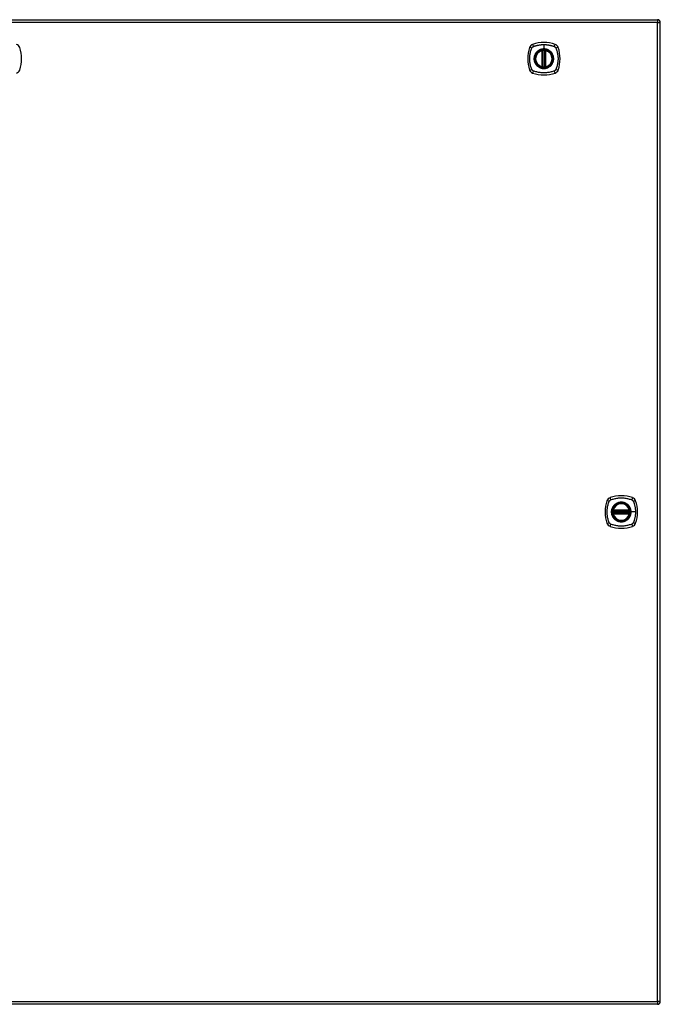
# Model space of a CAD drawing. Header units: inches. Extents: x 14 to 456, y 41 to 215.
# Tile 186 of 201: x 220 to 243, y 113 to 149. Entities that reach past the tile are written whole.
import ezdxf

# ---------------------------------------------------------------- set-up
doc = ezdxf.new("R2010")
doc.units = ezdxf.units.IN
doc.header["$MEASUREMENT"] = 0
doc.layers.add('Visible Edges(ANSI)', color=7, linetype='Continuous', lineweight=25)
doc.layers.add('Visible Tangent Edges(ANSI)', color=7, linetype='Continuous', lineweight=25)

msp = doc.modelspace()

# ---------------------------------------------------------------- linework, layer by layer
at = {"layer": 'Visible Edges(ANSI)'}
for p, q in [((195.689, 148.873), (243.294, 148.873)), ((243.393, 113.054), (243.393, 148.774)), ((239.083, 147.156), (239.083, 147.741)), ((239.103, 147.152), (239.103, 147.745)), ((239.182, 147.745), (239.182, 147.152)), ((239.202, 147.741), (239.202, 147.156)), ((241.672, 130.953), (242.265, 130.953)), ((242.265, 130.874), (241.672, 130.874)), ((241.676, 130.973), (242.261, 130.973)), ((242.261, 130.854), (241.676, 130.854)), ((243.294, 112.955), (195.689, 112.955))]:
    msp.add_line(p, q, dxfattribs=at)
at = {"layer": 'Visible Edges(ANSI)', "flags": 128}
for points in [[(239.114, 147.76), (239.112, 147.76), (239.111, 147.76), (239.109, 147.76), (239.108, 147.76), (239.106, 147.759), (239.105, 147.759), (239.103, 147.759), (239.102, 147.759), (239.1, 147.759), (239.099, 147.758), (239.098, 147.758), (239.097, 147.758), (239.096, 147.758), (239.095, 147.758), (239.094, 147.758), (239.093, 147.757), (239.092, 147.757), (239.091, 147.757), (239.091, 147.757), (239.09, 147.757), (239.09, 147.757), (239.09, 147.757), (239.09, 147.757), (239.089, 147.757)], [(239.196, 147.757), (239.196, 147.757), (239.196, 147.757), (239.195, 147.757), (239.195, 147.757), (239.195, 147.757), (239.194, 147.757), (239.193, 147.757), (239.193, 147.757), (239.192, 147.758), (239.191, 147.758), (239.19, 147.758), (239.189, 147.758), (239.187, 147.758), (239.186, 147.758), (239.185, 147.759), (239.184, 147.759), (239.182, 147.759), (239.181, 147.759), (239.179, 147.759), (239.178, 147.76), (239.176, 147.76), (239.174, 147.76), (239.173, 147.76), (239.171, 147.76)], [(239.089, 147.14), (239.09, 147.14), (239.09, 147.14), (239.09, 147.14), (239.09, 147.14), (239.091, 147.14), (239.091, 147.14), (239.092, 147.14), (239.093, 147.14), (239.094, 147.139), (239.095, 147.139), (239.096, 147.139), (239.097, 147.139), (239.098, 147.139), (239.099, 147.139), (239.1, 147.138), (239.102, 147.138), (239.103, 147.138), (239.105, 147.138), (239.106, 147.138), (239.108, 147.137), (239.109, 147.137), (239.111, 147.137), (239.112, 147.137), (239.114, 147.137)], [(239.171, 147.137), (239.173, 147.137), (239.174, 147.137), (239.176, 147.137), (239.178, 147.137), (239.179, 147.138), (239.181, 147.138), (239.182, 147.138), (239.184, 147.138), (239.185, 147.138), (239.186, 147.139), (239.187, 147.139), (239.189, 147.139), (239.19, 147.139), (239.191, 147.139), (239.192, 147.139), (239.193, 147.14), (239.193, 147.14), (239.194, 147.14), (239.195, 147.14), (239.195, 147.14), (239.195, 147.14), (239.196, 147.14), (239.196, 147.14), (239.196, 147.14)], [(241.66, 130.967), (241.66, 130.967), (241.66, 130.966), (241.66, 130.966), (241.66, 130.966), (241.66, 130.965), (241.66, 130.965), (241.66, 130.964), (241.66, 130.963), (241.66, 130.963), (241.659, 130.962), (241.659, 130.961), (241.659, 130.959), (241.659, 130.958), (241.659, 130.957), (241.659, 130.956), (241.658, 130.954), (241.658, 130.953), (241.658, 130.952), (241.658, 130.95), (241.658, 130.949), (241.657, 130.947), (241.657, 130.945), (241.657, 130.944), (241.657, 130.942)], [(241.657, 130.885), (241.657, 130.883), (241.657, 130.882), (241.657, 130.88), (241.658, 130.879), (241.658, 130.877), (241.658, 130.876), (241.658, 130.874), (241.658, 130.873), (241.659, 130.871), (241.659, 130.87), (241.659, 130.869), (241.659, 130.868), (241.659, 130.866), (241.659, 130.865), (241.66, 130.864), (241.66, 130.864), (241.66, 130.863), (241.66, 130.862), (241.66, 130.862), (241.66, 130.861), (241.66, 130.861), (241.66, 130.861), (241.66, 130.86), (241.66, 130.86)], [(242.28, 130.942), (242.28, 130.944), (242.28, 130.945), (242.28, 130.947), (242.28, 130.949), (242.28, 130.95), (242.279, 130.952), (242.279, 130.953), (242.279, 130.954), (242.279, 130.956), (242.279, 130.957), (242.278, 130.958), (242.278, 130.959), (242.278, 130.961), (242.278, 130.962), (242.278, 130.963), (242.278, 130.963), (242.278, 130.964), (242.277, 130.965), (242.277, 130.965), (242.277, 130.966), (242.277, 130.966), (242.277, 130.966), (242.277, 130.967), (242.277, 130.967)], [(242.277, 130.86), (242.277, 130.86), (242.277, 130.861), (242.277, 130.861), (242.277, 130.861), (242.277, 130.862), (242.277, 130.862), (242.278, 130.863), (242.278, 130.864), (242.278, 130.864), (242.278, 130.865), (242.278, 130.866), (242.278, 130.868), (242.278, 130.869), (242.279, 130.87), (242.279, 130.871), (242.279, 130.873), (242.279, 130.874), (242.279, 130.876), (242.28, 130.877), (242.28, 130.879), (242.28, 130.88), (242.28, 130.882), (242.28, 130.883), (242.28, 130.885)]]:
    msp.add_lwpolyline(points, dxfattribs=at)
at = {"layer": 'Visible Edges(ANSI)'}
for centre, radius in [((239.143, 147.449), 0.32), ((239.143, 147.449), 0.315), ((241.969, 130.914), 0.32), ((241.969, 130.914), 0.315)]:
    msp.add_circle(centre, radius, dxfattribs=at)
for centre, radius, start, end in [((243.294, 148.774), 0.099, 0, 90), ((239.143, 146.76), 1.28, 71.2278, 108.7722), ((219.846, 147.803), 0.177, 18.7722, 71.2278), ((218.802, 147.449), 1.28, 341.2278, 18.7722), ((239.832, 147.449), 1.28, 161.2278, 198.7722), ((238.788, 147.803), 0.177, 108.7722, 161.2278), ((239.143, 147.449), 0.313, 103.6344, 256.3656), ((239.143, 147.449), 0.313, 99.784, 103.6344), ((239.072, 147.741), 0.0118, 0, 103.6344), ((239.091, 147.745), 0.0118, 0, 99.784), ((239.143, 147.449), 0.313, 84.7499, 95.2501), ((239.194, 147.745), 0.0118, 80.216, 180), ((239.143, 147.449), 0.313, 76.3656, 80.216), ((239.214, 147.741), 0.0118, 76.3656, 180), ((239.143, 147.449), 0.313, 283.6344, 76.3656), ((239.497, 147.803), 0.177, 18.7722, 71.2278), ((238.454, 147.449), 1.28, 341.2278, 18.7722), ((219.846, 147.094), 0.177, 288.7722, 341.2278), ((238.788, 147.094), 0.177, 198.7722, 251.2278), ((239.143, 148.137), 1.28, 251.2278, 288.7722), ((239.072, 147.156), 0.0118, 256.3656, 0), ((239.143, 147.449), 0.313, 256.3656, 260.216), ((239.091, 147.152), 0.0118, 260.216, 0), ((239.143, 147.449), 0.313, 264.7499, 275.2501), ((239.194, 147.152), 0.0118, 180, 279.784), ((239.143, 147.449), 0.313, 279.784, 283.6344), ((239.214, 147.156), 0.0118, 180, 283.6344), ((239.497, 147.094), 0.177, 288.7722, 341.2278), ((241.969, 130.225), 1.28, 71.2278, 108.7722), ((242.658, 130.914), 1.28, 161.2278, 198.7722), ((241.614, 131.268), 0.177, 108.7722, 161.2278), ((241.969, 130.914), 0.313, 13.6344, 166.3656), ((242.323, 131.268), 0.177, 18.7722, 71.2278), ((241.28, 130.914), 1.28, 341.2278, 18.7722), ((241.969, 130.914), 0.313, 174.7499, 185.2501), ((241.969, 130.914), 0.313, 166.3656, 170.216), ((241.672, 130.965), 0.0118, 170.216, 270), ((241.672, 130.862), 0.0118, 90, 189.784), ((241.969, 130.914), 0.313, 189.784, 193.6344), ((241.676, 130.985), 0.0118, 166.3656, 270), ((241.676, 130.843), 0.0118, 90, 193.6344), ((241.969, 130.914), 0.313, 193.6344, 346.3656), ((242.261, 130.985), 0.0118, 270, 13.6344), ((242.261, 130.843), 0.0118, 346.3656, 90), ((242.265, 130.965), 0.0118, 270, 9.784), ((242.265, 130.862), 0.0118, 350.216, 90), ((241.969, 130.914), 0.313, 9.784, 13.6344), ((241.969, 130.914), 0.313, 346.3656, 350.216), ((241.969, 130.914), 0.313, 354.7499, 5.2501), ((241.614, 130.559), 0.177, 198.7722, 251.2278), ((241.969, 131.602), 1.28, 251.2278, 288.7722), ((242.323, 130.559), 0.177, 288.7722, 341.2278), ((243.294, 113.054), 0.099, 270, 0)]:
    msp.add_arc(centre, radius, start, end, dxfattribs=at)
at = {"layer": 'Visible Tangent Edges(ANSI)'}
for p, q in [((243.294, 148.774), (195.689, 148.774)), ((243.294, 148.873), (243.294, 148.774)), ((243.294, 148.774), (243.393, 148.774)), ((243.294, 113.054), (243.294, 148.774)), ((239.072, 147.741), (239.069, 147.753)), ((239.072, 147.741), (239.083, 147.741)), ((239.072, 147.741), (239.072, 147.156)), ((239.083, 147.741), (239.093, 147.741)), ((239.089, 147.757), (239.09, 147.751)), ((239.093, 147.745), (239.103, 147.745)), ((239.093, 147.156), (239.093, 147.741)), ((239.115, 147.748), (239.114, 147.76)), ((239.115, 147.149), (239.115, 147.748)), ((239.143, 147.965), (239.143, 147.805)), ((239.143, 147.801), (239.143, 147.805)), ((239.17, 147.748), (239.171, 147.76)), ((239.17, 147.748), (239.17, 147.149)), ((239.182, 147.745), (239.192, 147.745)), ((239.192, 147.741), (239.202, 147.741)), ((239.192, 147.741), (239.192, 147.156)), ((239.195, 147.751), (239.196, 147.757)), ((239.202, 147.741), (239.214, 147.741)), ((239.216, 147.753), (239.214, 147.741)), ((239.214, 147.156), (239.214, 147.741)), ((239.069, 147.144), (239.072, 147.156)), ((239.083, 147.156), (239.072, 147.156)), ((239.093, 147.156), (239.083, 147.156)), ((239.09, 147.146), (239.089, 147.14)), ((239.103, 147.152), (239.093, 147.152)), ((239.114, 147.137), (239.115, 147.149)), ((239.171, 147.137), (239.17, 147.149)), ((239.192, 147.152), (239.182, 147.152)), ((239.202, 147.156), (239.192, 147.156)), ((239.196, 147.14), (239.195, 147.146)), ((239.214, 147.156), (239.202, 147.156)), ((239.214, 147.156), (239.216, 147.144)), ((241.657, 130.942), (241.669, 130.941)), ((241.657, 130.885), (241.669, 130.886)), ((241.666, 130.966), (241.66, 130.967)), ((241.66, 130.86), (241.666, 130.861)), ((241.664, 130.987), (241.676, 130.985)), ((241.676, 130.843), (241.664, 130.84)), ((241.669, 130.941), (242.269, 130.941)), ((242.269, 130.886), (241.669, 130.886)), ((241.672, 130.953), (241.672, 130.963)), ((241.672, 130.864), (241.672, 130.874)), ((241.676, 130.973), (241.676, 130.985)), ((242.261, 130.985), (241.676, 130.985)), ((241.676, 130.963), (241.676, 130.973)), ((241.676, 130.963), (242.261, 130.963)), ((241.676, 130.854), (241.676, 130.864)), ((242.261, 130.864), (241.676, 130.864)), ((241.676, 130.843), (241.676, 130.854)), ((241.676, 130.843), (242.261, 130.843)), ((242.261, 130.985), (242.273, 130.987)), ((242.261, 130.985), (242.261, 130.973)), ((242.261, 130.973), (242.261, 130.963)), ((242.261, 130.864), (242.261, 130.854)), ((242.261, 130.854), (242.261, 130.843)), ((242.273, 130.84), (242.261, 130.843)), ((242.265, 130.963), (242.265, 130.953)), ((242.265, 130.874), (242.265, 130.864)), ((242.269, 130.941), (242.28, 130.942)), ((242.269, 130.886), (242.28, 130.885)), ((242.277, 130.967), (242.271, 130.966)), ((242.271, 130.861), (242.277, 130.86)), ((242.321, 130.914), (242.326, 130.914)), ((242.485, 130.914), (242.326, 130.914)), ((195.689, 113.054), (243.294, 113.054)), ((243.294, 113.054), (243.294, 112.955)), ((243.393, 113.054), (243.294, 113.054))]:
    msp.add_line(p, q, dxfattribs=at)
at = {"layer": 'Visible Tangent Edges(ANSI)', "flags": 128}
for points in [[(238.703, 147.06), (238.689, 147.093), (238.678, 147.125), (238.669, 147.156), (238.66, 147.188), (238.652, 147.219), (238.645, 147.252), (238.64, 147.284), (238.635, 147.317), (238.631, 147.349), (238.628, 147.382), (238.627, 147.415), (238.626, 147.448), (238.627, 147.481), (238.628, 147.514), (238.631, 147.547), (238.635, 147.58), (238.64, 147.613), (238.645, 147.645), (238.652, 147.677), (238.66, 147.709), (238.669, 147.741), (238.678, 147.772), (238.689, 147.804), (238.703, 147.837)], [(238.703, 147.837), (238.703, 147.838), (238.704, 147.84), (238.705, 147.841), (238.706, 147.843), (238.706, 147.844), (238.707, 147.845), (238.708, 147.847), (238.709, 147.848), (238.709, 147.849), (238.71, 147.851), (238.711, 147.852), (238.712, 147.853), (238.713, 147.854), (238.714, 147.856), (238.715, 147.857), (238.716, 147.858), (238.717, 147.859), (238.718, 147.86), (238.719, 147.862), (238.72, 147.863), (238.721, 147.864), (238.722, 147.865), (238.723, 147.866), (238.724, 147.867)], [(238.724, 147.867), (238.725, 147.868), (238.726, 147.869), (238.727, 147.87), (238.728, 147.871), (238.73, 147.872), (238.731, 147.873), (238.732, 147.874), (238.733, 147.875), (238.734, 147.876), (238.736, 147.877), (238.737, 147.878), (238.738, 147.879), (238.739, 147.88), (238.741, 147.881), (238.742, 147.882), (238.743, 147.883), (238.745, 147.883), (238.746, 147.884), (238.747, 147.885), (238.749, 147.886), (238.75, 147.886), (238.751, 147.887), (238.753, 147.888), (238.754, 147.888)], [(238.754, 147.888), (238.772, 147.897), (238.788, 147.902), (238.803, 147.908), (238.819, 147.913), (238.834, 147.918), (238.85, 147.922), (238.866, 147.927), (238.882, 147.931), (238.898, 147.935), (238.914, 147.939), (238.93, 147.942), (238.946, 147.946), (238.962, 147.949), (238.978, 147.952), (238.995, 147.954), (239.011, 147.956), (239.027, 147.958), (239.044, 147.96), (239.06, 147.962), (239.077, 147.963), (239.093, 147.964), (239.11, 147.965), (239.126, 147.965), (239.143, 147.965)], [(238.868, 147.676), (238.855, 147.66), (238.844, 147.643), (238.833, 147.625), (238.823, 147.607), (238.815, 147.589), (238.807, 147.569), (238.801, 147.55), (238.795, 147.53), (238.791, 147.51), (238.788, 147.49), (238.786, 147.469), (238.786, 147.448), (238.786, 147.428), (238.788, 147.407), (238.791, 147.387), (238.795, 147.367), (238.801, 147.347), (238.807, 147.327), (238.815, 147.308), (238.823, 147.289), (238.833, 147.271), (238.844, 147.254), (238.855, 147.237), (238.868, 147.221)], [(239.143, 147.801), (239.234, 147.789), (239.319, 147.754), (239.392, 147.697), (239.448, 147.625), (239.483, 147.54), (239.495, 147.448), (239.483, 147.357), (239.447, 147.272), (239.392, 147.199), (239.319, 147.143), (239.234, 147.108), (239.142, 147.096), (239.051, 147.108), (238.966, 147.144), (238.893, 147.2), (238.838, 147.272), (238.803, 147.357), (238.791, 147.449), (238.803, 147.54), (238.838, 147.625), (238.894, 147.698), (238.967, 147.754), (239.051, 147.789), (239.143, 147.801)], [(238.915, 147.723), (238.913, 147.721), (238.911, 147.72), (238.909, 147.718), (238.907, 147.716), (238.905, 147.714), (238.903, 147.712), (238.9, 147.71), (238.898, 147.708), (238.896, 147.706), (238.894, 147.705), (238.892, 147.703), (238.89, 147.701), (238.889, 147.699), (238.887, 147.697), (238.885, 147.695), (238.883, 147.693), (238.881, 147.691), (238.879, 147.689), (238.877, 147.687), (238.875, 147.684), (238.873, 147.682), (238.872, 147.68), (238.87, 147.678), (238.868, 147.676)], [(239.143, 147.805), (239.132, 147.805), (239.122, 147.805), (239.112, 147.804), (239.102, 147.803), (239.091, 147.802), (239.081, 147.8), (239.071, 147.798), (239.061, 147.796), (239.051, 147.793), (239.041, 147.791), (239.031, 147.788), (239.022, 147.784), (239.012, 147.781), (239.003, 147.777), (238.993, 147.772), (238.984, 147.768), (238.975, 147.763), (238.966, 147.758), (238.957, 147.753), (238.948, 147.747), (238.94, 147.742), (238.931, 147.736), (238.923, 147.73), (238.915, 147.723)], [(239.09, 147.751), (239.09, 147.751), (239.089, 147.752), (239.088, 147.752), (239.087, 147.752), (239.087, 147.753), (239.086, 147.753), (239.085, 147.753), (239.084, 147.753), (239.083, 147.753), (239.082, 147.754), (239.081, 147.754), (239.08, 147.754), (239.079, 147.754), (239.078, 147.754), (239.077, 147.754), (239.076, 147.754), (239.075, 147.754), (239.075, 147.754), (239.074, 147.754), (239.073, 147.753), (239.072, 147.753), (239.071, 147.753), (239.07, 147.753), (239.069, 147.753)], [(239.093, 147.745), (239.093, 147.746), (239.093, 147.746), (239.093, 147.746), (239.093, 147.746), (239.093, 147.747), (239.093, 147.747), (239.093, 147.747), (239.093, 147.747), (239.093, 147.748), (239.092, 147.748), (239.092, 147.748), (239.092, 147.748), (239.092, 147.749), (239.092, 147.749), (239.092, 147.749), (239.092, 147.749), (239.092, 147.75), (239.091, 147.75), (239.091, 147.75), (239.091, 147.75), (239.091, 147.75), (239.091, 147.751), (239.091, 147.751), (239.09, 147.751)], [(239.093, 147.741), (239.093, 147.741), (239.093, 147.742), (239.093, 147.742), (239.093, 147.742), (239.093, 147.742), (239.093, 147.742), (239.093, 147.742), (239.093, 147.743), (239.093, 147.743), (239.093, 147.743), (239.093, 147.743), (239.093, 147.743), (239.093, 147.743), (239.093, 147.744), (239.093, 147.744), (239.093, 147.744), (239.093, 147.744), (239.093, 147.744), (239.093, 147.744), (239.093, 147.745), (239.093, 147.745), (239.093, 147.745), (239.093, 147.745), (239.093, 147.745)], [(239.103, 147.745), (239.103, 147.745), (239.103, 147.745), (239.104, 147.745), (239.104, 147.745), (239.104, 147.746), (239.104, 147.746), (239.105, 147.746), (239.105, 147.746), (239.105, 147.746), (239.106, 147.746), (239.106, 147.746), (239.107, 147.746), (239.107, 147.747), (239.108, 147.747), (239.109, 147.747), (239.109, 147.747), (239.11, 147.747), (239.111, 147.747), (239.111, 147.748), (239.112, 147.748), (239.113, 147.748), (239.114, 147.748), (239.114, 147.748), (239.115, 147.748)], [(239.143, 147.965), (239.159, 147.965), (239.176, 147.965), (239.192, 147.964), (239.209, 147.963), (239.225, 147.962), (239.242, 147.96), (239.258, 147.958), (239.274, 147.956), (239.291, 147.954), (239.307, 147.952), (239.323, 147.949), (239.339, 147.946), (239.356, 147.942), (239.372, 147.939), (239.388, 147.935), (239.404, 147.931), (239.419, 147.927), (239.435, 147.922), (239.451, 147.918), (239.467, 147.913), (239.482, 147.908), (239.498, 147.902), (239.513, 147.897), (239.531, 147.888)], [(239.37, 147.723), (239.362, 147.73), (239.354, 147.736), (239.346, 147.742), (239.337, 147.748), (239.328, 147.753), (239.319, 147.758), (239.31, 147.763), (239.301, 147.768), (239.292, 147.772), (239.283, 147.777), (239.273, 147.781), (239.264, 147.784), (239.254, 147.788), (239.244, 147.791), (239.234, 147.793), (239.224, 147.796), (239.214, 147.798), (239.204, 147.8), (239.194, 147.802), (239.184, 147.803), (239.173, 147.804), (239.163, 147.805), (239.153, 147.805), (239.143, 147.805)], [(239.17, 147.748), (239.171, 147.748), (239.172, 147.748), (239.173, 147.748), (239.173, 147.748), (239.174, 147.748), (239.175, 147.747), (239.175, 147.747), (239.176, 147.747), (239.177, 147.747), (239.177, 147.747), (239.178, 147.747), (239.179, 147.746), (239.179, 147.746), (239.18, 147.746), (239.18, 147.746), (239.18, 147.746), (239.181, 147.746), (239.181, 147.746), (239.181, 147.746), (239.182, 147.745), (239.182, 147.745), (239.182, 147.745), (239.182, 147.745), (239.182, 147.745)], [(239.195, 147.751), (239.195, 147.751), (239.195, 147.751), (239.194, 147.75), (239.194, 147.75), (239.194, 147.75), (239.194, 147.75), (239.194, 147.75), (239.194, 147.749), (239.193, 147.749), (239.193, 147.749), (239.193, 147.749), (239.193, 147.748), (239.193, 147.748), (239.193, 147.748), (239.193, 147.748), (239.193, 147.747), (239.193, 147.747), (239.193, 147.747), (239.192, 147.747), (239.192, 147.746), (239.192, 147.746), (239.192, 147.746), (239.192, 147.746), (239.192, 147.745)], [(239.192, 147.745), (239.192, 147.745), (239.192, 147.745), (239.192, 147.745), (239.192, 147.745), (239.192, 147.744), (239.192, 147.744), (239.192, 147.744), (239.192, 147.744), (239.192, 147.744), (239.192, 147.744), (239.192, 147.743), (239.192, 147.743), (239.192, 147.743), (239.192, 147.743), (239.192, 147.743), (239.192, 147.743), (239.192, 147.742), (239.192, 147.742), (239.192, 147.742), (239.192, 147.742), (239.192, 147.742), (239.192, 147.742), (239.192, 147.741), (239.192, 147.741)], [(239.216, 147.753), (239.216, 147.753), (239.215, 147.753), (239.214, 147.753), (239.213, 147.753), (239.212, 147.754), (239.211, 147.754), (239.21, 147.754), (239.209, 147.754), (239.208, 147.754), (239.207, 147.754), (239.206, 147.754), (239.205, 147.754), (239.204, 147.754), (239.203, 147.754), (239.202, 147.753), (239.201, 147.753), (239.201, 147.753), (239.2, 147.753), (239.199, 147.753), (239.198, 147.752), (239.197, 147.752), (239.196, 147.752), (239.196, 147.751), (239.195, 147.751)], [(239.417, 147.676), (239.415, 147.678), (239.414, 147.68), (239.412, 147.682), (239.41, 147.684), (239.408, 147.687), (239.406, 147.689), (239.404, 147.691), (239.403, 147.693), (239.401, 147.695), (239.399, 147.697), (239.397, 147.699), (239.395, 147.701), (239.393, 147.703), (239.391, 147.705), (239.389, 147.706), (239.387, 147.708), (239.385, 147.71), (239.383, 147.712), (239.381, 147.714), (239.379, 147.716), (239.377, 147.718), (239.374, 147.72), (239.372, 147.721), (239.37, 147.723)], [(239.417, 147.221), (239.43, 147.237), (239.442, 147.254), (239.452, 147.272), (239.462, 147.29), (239.471, 147.308), (239.478, 147.328), (239.485, 147.347), (239.49, 147.367), (239.494, 147.387), (239.497, 147.407), (239.499, 147.428), (239.5, 147.448), (239.499, 147.469), (239.497, 147.49), (239.494, 147.51), (239.49, 147.53), (239.485, 147.55), (239.478, 147.57), (239.471, 147.589), (239.462, 147.607), (239.452, 147.626), (239.442, 147.643), (239.43, 147.66), (239.417, 147.676)], [(239.531, 147.888), (239.534, 147.887), (239.537, 147.886), (239.539, 147.884), (239.542, 147.883), (239.545, 147.881), (239.547, 147.879), (239.55, 147.877), (239.552, 147.875), (239.555, 147.874), (239.557, 147.872), (239.559, 147.869), (239.561, 147.867), (239.564, 147.865), (239.566, 147.863), (239.568, 147.86), (239.57, 147.858), (239.571, 147.856), (239.573, 147.853), (239.575, 147.851), (239.577, 147.848), (239.578, 147.845), (239.58, 147.843), (239.581, 147.84), (239.583, 147.837)], [(239.583, 147.837), (239.596, 147.804), (239.607, 147.772), (239.617, 147.741), (239.625, 147.709), (239.633, 147.677), (239.64, 147.645), (239.646, 147.613), (239.651, 147.58), (239.654, 147.547), (239.657, 147.514), (239.659, 147.481), (239.659, 147.448), (239.659, 147.415), (239.657, 147.382), (239.654, 147.349), (239.651, 147.317), (239.646, 147.284), (239.64, 147.252), (239.633, 147.219), (239.625, 147.188), (239.617, 147.156), (239.607, 147.125), (239.596, 147.093), (239.583, 147.06)], [(238.754, 147.009), (238.751, 147.01), (238.749, 147.011), (238.746, 147.013), (238.743, 147.014), (238.741, 147.016), (238.738, 147.018), (238.736, 147.02), (238.733, 147.022), (238.731, 147.023), (238.728, 147.026), (238.726, 147.028), (238.724, 147.03), (238.722, 147.032), (238.72, 147.034), (238.718, 147.037), (238.716, 147.039), (238.714, 147.041), (238.712, 147.044), (238.71, 147.046), (238.709, 147.049), (238.707, 147.052), (238.706, 147.054), (238.704, 147.057), (238.703, 147.06)], [(239.531, 147.009), (239.498, 146.995), (239.467, 146.984), (239.435, 146.975), (239.404, 146.966), (239.372, 146.958), (239.34, 146.951), (239.307, 146.945), (239.274, 146.941), (239.242, 146.937), (239.209, 146.934), (239.176, 146.932), (239.143, 146.932), (239.11, 146.932), (239.077, 146.934), (239.044, 146.937), (239.011, 146.941), (238.979, 146.945), (238.946, 146.951), (238.914, 146.958), (238.882, 146.966), (238.85, 146.975), (238.819, 146.984), (238.788, 146.995), (238.754, 147.009)], [(238.868, 147.221), (238.87, 147.219), (238.872, 147.217), (238.873, 147.215), (238.875, 147.213), (238.877, 147.21), (238.879, 147.208), (238.881, 147.206), (238.883, 147.204), (238.885, 147.202), (238.887, 147.2), (238.889, 147.198), (238.89, 147.196), (238.892, 147.194), (238.894, 147.192), (238.896, 147.191), (238.898, 147.189), (238.9, 147.187), (238.903, 147.185), (238.905, 147.183), (238.907, 147.181), (238.909, 147.179), (238.911, 147.177), (238.913, 147.176), (238.915, 147.174)], [(238.915, 147.174), (238.931, 147.161), (238.948, 147.15), (238.966, 147.139), (238.984, 147.129), (239.003, 147.12), (239.022, 147.113), (239.041, 147.106), (239.061, 147.101), (239.081, 147.097), (239.102, 147.094), (239.122, 147.092), (239.143, 147.092), (239.163, 147.092), (239.184, 147.094), (239.204, 147.097), (239.224, 147.101), (239.244, 147.106), (239.264, 147.113), (239.283, 147.121), (239.302, 147.129), (239.32, 147.139), (239.337, 147.15), (239.354, 147.161), (239.37, 147.174)], [(239.069, 147.144), (239.07, 147.144), (239.071, 147.144), (239.072, 147.144), (239.073, 147.144), (239.074, 147.143), (239.075, 147.143), (239.075, 147.143), (239.076, 147.143), (239.077, 147.143), (239.078, 147.143), (239.079, 147.143), (239.08, 147.143), (239.081, 147.143), (239.082, 147.143), (239.083, 147.144), (239.084, 147.144), (239.085, 147.144), (239.086, 147.144), (239.087, 147.144), (239.087, 147.145), (239.088, 147.145), (239.089, 147.145), (239.09, 147.146), (239.09, 147.146)], [(239.09, 147.146), (239.091, 147.146), (239.091, 147.146), (239.091, 147.147), (239.091, 147.147), (239.091, 147.147), (239.091, 147.147), (239.092, 147.147), (239.092, 147.148), (239.092, 147.148), (239.092, 147.148), (239.092, 147.148), (239.092, 147.149), (239.092, 147.149), (239.092, 147.149), (239.093, 147.149), (239.093, 147.15), (239.093, 147.15), (239.093, 147.15), (239.093, 147.15), (239.093, 147.151), (239.093, 147.151), (239.093, 147.151), (239.093, 147.151), (239.093, 147.152)], [(239.093, 147.152), (239.093, 147.152), (239.093, 147.152), (239.093, 147.152), (239.093, 147.152), (239.093, 147.153), (239.093, 147.153), (239.093, 147.153), (239.093, 147.153), (239.093, 147.153), (239.093, 147.153), (239.093, 147.154), (239.093, 147.154), (239.093, 147.154), (239.093, 147.154), (239.093, 147.154), (239.093, 147.154), (239.093, 147.155), (239.093, 147.155), (239.093, 147.155), (239.093, 147.155), (239.093, 147.155), (239.093, 147.155), (239.093, 147.156), (239.093, 147.156)], [(239.115, 147.149), (239.114, 147.149), (239.114, 147.149), (239.113, 147.149), (239.112, 147.149), (239.111, 147.149), (239.111, 147.15), (239.11, 147.15), (239.109, 147.15), (239.109, 147.15), (239.108, 147.15), (239.107, 147.15), (239.107, 147.151), (239.106, 147.151), (239.106, 147.151), (239.105, 147.151), (239.105, 147.151), (239.105, 147.151), (239.104, 147.151), (239.104, 147.151), (239.104, 147.152), (239.104, 147.152), (239.103, 147.152), (239.103, 147.152), (239.103, 147.152)], [(239.182, 147.152), (239.182, 147.152), (239.182, 147.152), (239.182, 147.152), (239.182, 147.152), (239.181, 147.151), (239.181, 147.151), (239.181, 147.151), (239.18, 147.151), (239.18, 147.151), (239.18, 147.151), (239.179, 147.151), (239.179, 147.151), (239.178, 147.15), (239.177, 147.15), (239.177, 147.15), (239.176, 147.15), (239.175, 147.15), (239.175, 147.15), (239.174, 147.149), (239.173, 147.149), (239.173, 147.149), (239.172, 147.149), (239.171, 147.149), (239.17, 147.149)], [(239.192, 147.156), (239.192, 147.156), (239.192, 147.155), (239.192, 147.155), (239.192, 147.155), (239.192, 147.155), (239.192, 147.155), (239.192, 147.155), (239.192, 147.154), (239.192, 147.154), (239.192, 147.154), (239.192, 147.154), (239.192, 147.154), (239.192, 147.154), (239.192, 147.153), (239.192, 147.153), (239.192, 147.153), (239.192, 147.153), (239.192, 147.153), (239.192, 147.153), (239.192, 147.152), (239.192, 147.152), (239.192, 147.152), (239.192, 147.152), (239.192, 147.152)], [(239.192, 147.152), (239.192, 147.151), (239.192, 147.151), (239.192, 147.151), (239.192, 147.151), (239.192, 147.15), (239.193, 147.15), (239.193, 147.15), (239.193, 147.15), (239.193, 147.149), (239.193, 147.149), (239.193, 147.149), (239.193, 147.149), (239.193, 147.148), (239.193, 147.148), (239.193, 147.148), (239.194, 147.148), (239.194, 147.147), (239.194, 147.147), (239.194, 147.147), (239.194, 147.147), (239.194, 147.147), (239.195, 147.146), (239.195, 147.146), (239.195, 147.146)], [(239.195, 147.146), (239.196, 147.146), (239.196, 147.145), (239.197, 147.145), (239.198, 147.145), (239.199, 147.144), (239.2, 147.144), (239.201, 147.144), (239.201, 147.144), (239.202, 147.144), (239.203, 147.143), (239.204, 147.143), (239.205, 147.143), (239.206, 147.143), (239.207, 147.143), (239.208, 147.143), (239.209, 147.143), (239.21, 147.143), (239.211, 147.143), (239.212, 147.143), (239.213, 147.144), (239.214, 147.144), (239.215, 147.144), (239.216, 147.144), (239.216, 147.144)], [(239.37, 147.174), (239.372, 147.176), (239.374, 147.177), (239.377, 147.179), (239.379, 147.181), (239.381, 147.183), (239.383, 147.185), (239.385, 147.187), (239.387, 147.189), (239.389, 147.191), (239.391, 147.192), (239.393, 147.194), (239.395, 147.196), (239.397, 147.198), (239.399, 147.2), (239.401, 147.202), (239.403, 147.204), (239.404, 147.206), (239.406, 147.208), (239.408, 147.21), (239.41, 147.213), (239.412, 147.215), (239.414, 147.217), (239.415, 147.219), (239.417, 147.221)], [(239.583, 147.06), (239.581, 147.057), (239.58, 147.054), (239.578, 147.052), (239.577, 147.049), (239.575, 147.046), (239.573, 147.044), (239.572, 147.041), (239.57, 147.039), (239.568, 147.037), (239.566, 147.034), (239.564, 147.032), (239.561, 147.03), (239.559, 147.028), (239.557, 147.026), (239.555, 147.024), (239.552, 147.022), (239.55, 147.02), (239.547, 147.018), (239.545, 147.016), (239.542, 147.014), (239.539, 147.013), (239.537, 147.011), (239.534, 147.01), (239.531, 147.009)], [(241.529, 130.525), (241.515, 130.558), (241.504, 130.59), (241.495, 130.621), (241.486, 130.653), (241.478, 130.684), (241.471, 130.717), (241.466, 130.749), (241.461, 130.782), (241.457, 130.814), (241.454, 130.847), (241.453, 130.88), (241.452, 130.913), (241.453, 130.946), (241.454, 130.979), (241.457, 131.012), (241.461, 131.045), (241.466, 131.078), (241.471, 131.11), (241.478, 131.142), (241.486, 131.174), (241.495, 131.206), (241.504, 131.237), (241.515, 131.269), (241.529, 131.302)], [(241.529, 131.302), (241.53, 131.305), (241.532, 131.308), (241.533, 131.31), (241.535, 131.313), (241.536, 131.316), (241.538, 131.318), (241.54, 131.321), (241.542, 131.323), (241.544, 131.325), (241.546, 131.328), (241.548, 131.33), (241.55, 131.332), (241.552, 131.334), (241.554, 131.336), (241.557, 131.339), (241.559, 131.34), (241.562, 131.342), (241.564, 131.344), (241.567, 131.346), (241.569, 131.348), (241.572, 131.349), (241.575, 131.351), (241.577, 131.352), (241.58, 131.353)], [(241.58, 131.353), (241.614, 131.367), (241.645, 131.378), (241.676, 131.387), (241.708, 131.396), (241.74, 131.404), (241.772, 131.411), (241.804, 131.417), (241.837, 131.421), (241.87, 131.425), (241.902, 131.428), (241.935, 131.43), (241.968, 131.43), (242.002, 131.43), (242.034, 131.428), (242.067, 131.425), (242.1, 131.421), (242.133, 131.417), (242.165, 131.411), (242.197, 131.404), (242.23, 131.396), (242.261, 131.387), (242.293, 131.378), (242.324, 131.367), (242.357, 131.353)], [(241.694, 131.141), (241.681, 131.125), (241.67, 131.108), (241.659, 131.091), (241.649, 131.072), (241.641, 131.054), (241.633, 131.034), (241.627, 131.015), (241.621, 130.995), (241.617, 130.975), (241.614, 130.955), (241.612, 130.934), (241.612, 130.913), (241.612, 130.893), (241.614, 130.872), (241.617, 130.852), (241.621, 130.832), (241.627, 130.812), (241.633, 130.792), (241.641, 130.773), (241.649, 130.754), (241.659, 130.736), (241.67, 130.719), (241.681, 130.702), (241.694, 130.686)], [(242.321, 130.914), (242.309, 130.822), (242.274, 130.737), (242.218, 130.664), (242.145, 130.608), (242.06, 130.573), (241.968, 130.561), (241.877, 130.573), (241.792, 130.609), (241.719, 130.665), (241.664, 130.737), (241.628, 130.823), (241.617, 130.914), (241.629, 131.005), (241.664, 131.09), (241.72, 131.163), (241.792, 131.219), (241.877, 131.254), (241.969, 131.266), (242.06, 131.254), (242.145, 131.218), (242.218, 131.163), (242.274, 131.09), (242.309, 131.005), (242.321, 130.914)], [(241.741, 131.188), (241.739, 131.186), (241.737, 131.185), (241.735, 131.183), (241.733, 131.181), (241.731, 131.179), (241.729, 131.177), (241.726, 131.175), (241.724, 131.173), (241.722, 131.172), (241.72, 131.17), (241.718, 131.168), (241.716, 131.166), (241.715, 131.164), (241.713, 131.162), (241.711, 131.16), (241.709, 131.158), (241.707, 131.156), (241.705, 131.154), (241.703, 131.152), (241.701, 131.15), (241.699, 131.147), (241.698, 131.145), (241.696, 131.143), (241.694, 131.141)], [(242.196, 131.188), (242.18, 131.201), (242.163, 131.212), (242.146, 131.223), (242.127, 131.233), (242.109, 131.242), (242.09, 131.249), (242.07, 131.256), (242.05, 131.261), (242.03, 131.265), (242.01, 131.268), (241.989, 131.27), (241.969, 131.27), (241.948, 131.27), (241.927, 131.268), (241.907, 131.265), (241.887, 131.261), (241.867, 131.255), (241.847, 131.249), (241.828, 131.241), (241.81, 131.233), (241.791, 131.223), (241.774, 131.212), (241.757, 131.201), (241.741, 131.188)], [(242.243, 131.141), (242.241, 131.143), (242.24, 131.145), (242.238, 131.147), (242.236, 131.15), (242.234, 131.152), (242.232, 131.154), (242.23, 131.156), (242.229, 131.158), (242.227, 131.16), (242.225, 131.162), (242.223, 131.164), (242.221, 131.166), (242.219, 131.168), (242.217, 131.17), (242.215, 131.172), (242.213, 131.173), (242.211, 131.175), (242.209, 131.177), (242.207, 131.179), (242.205, 131.181), (242.203, 131.183), (242.2, 131.185), (242.198, 131.186), (242.196, 131.188)], [(242.326, 130.914), (242.325, 130.924), (242.325, 130.934), (242.324, 130.944), (242.323, 130.955), (242.322, 130.965), (242.32, 130.975), (242.318, 130.985), (242.316, 130.995), (242.314, 131.005), (242.311, 131.015), (242.308, 131.025), (242.304, 131.035), (242.301, 131.044), (242.297, 131.054), (242.293, 131.063), (242.288, 131.072), (242.283, 131.081), (242.278, 131.09), (242.273, 131.099), (242.268, 131.108), (242.262, 131.117), (242.256, 131.125), (242.25, 131.133), (242.243, 131.141)], [(242.357, 131.353), (242.359, 131.353), (242.36, 131.352), (242.361, 131.351), (242.363, 131.351), (242.364, 131.35), (242.365, 131.349), (242.367, 131.348), (242.368, 131.348), (242.369, 131.347), (242.371, 131.346), (242.372, 131.345), (242.373, 131.344), (242.374, 131.343), (242.376, 131.342), (242.377, 131.341), (242.378, 131.34), (242.379, 131.339), (242.381, 131.339), (242.382, 131.338), (242.383, 131.336), (242.384, 131.335), (242.385, 131.334), (242.386, 131.333), (242.387, 131.332)], [(242.387, 131.332), (242.388, 131.331), (242.39, 131.33), (242.391, 131.329), (242.392, 131.328), (242.393, 131.327), (242.394, 131.325), (242.395, 131.324), (242.396, 131.323), (242.397, 131.322), (242.397, 131.321), (242.398, 131.319), (242.399, 131.318), (242.4, 131.317), (242.401, 131.316), (242.402, 131.314), (242.403, 131.313), (242.403, 131.312), (242.404, 131.31), (242.405, 131.309), (242.406, 131.308), (242.407, 131.306), (242.407, 131.305), (242.408, 131.304), (242.409, 131.302)], [(242.409, 131.302), (242.417, 131.284), (242.422, 131.269), (242.428, 131.253), (242.433, 131.238), (242.438, 131.222), (242.443, 131.206), (242.447, 131.19), (242.451, 131.174), (242.455, 131.158), (242.459, 131.142), (242.463, 131.126), (242.466, 131.11), (242.469, 131.094), (242.472, 131.078), (242.474, 131.061), (242.477, 131.045), (242.479, 131.029), (242.48, 131.012), (242.482, 130.996), (242.483, 130.98), (242.484, 130.963), (242.485, 130.947), (242.485, 130.93), (242.485, 130.914)], [(241.664, 130.987), (241.664, 130.986), (241.664, 130.985), (241.664, 130.984), (241.664, 130.984), (241.664, 130.983), (241.664, 130.982), (241.663, 130.981), (241.663, 130.98), (241.663, 130.979), (241.663, 130.978), (241.663, 130.977), (241.663, 130.976), (241.663, 130.975), (241.664, 130.974), (241.664, 130.973), (241.664, 130.972), (241.664, 130.971), (241.664, 130.97), (241.664, 130.97), (241.665, 130.969), (241.665, 130.968), (241.665, 130.967), (241.666, 130.966), (241.666, 130.966)], [(241.666, 130.861), (241.666, 130.861), (241.665, 130.86), (241.665, 130.859), (241.665, 130.858), (241.664, 130.857), (241.664, 130.857), (241.664, 130.856), (241.664, 130.855), (241.664, 130.854), (241.664, 130.853), (241.663, 130.852), (241.663, 130.851), (241.663, 130.85), (241.663, 130.849), (241.663, 130.848), (241.663, 130.847), (241.663, 130.846), (241.664, 130.845), (241.664, 130.844), (241.664, 130.843), (241.664, 130.843), (241.664, 130.842), (241.664, 130.841), (241.664, 130.84)], [(241.666, 130.966), (241.666, 130.966), (241.667, 130.965), (241.667, 130.965), (241.667, 130.965), (241.667, 130.965), (241.667, 130.965), (241.668, 130.965), (241.668, 130.964), (241.668, 130.964), (241.668, 130.964), (241.669, 130.964), (241.669, 130.964), (241.669, 130.964), (241.669, 130.964), (241.67, 130.964), (241.67, 130.964), (241.67, 130.963), (241.67, 130.963), (241.671, 130.963), (241.671, 130.963), (241.671, 130.963), (241.671, 130.963), (241.672, 130.963), (241.672, 130.963)], [(241.672, 130.864), (241.672, 130.864), (241.671, 130.864), (241.671, 130.864), (241.671, 130.864), (241.671, 130.864), (241.67, 130.864), (241.67, 130.864), (241.67, 130.863), (241.67, 130.863), (241.669, 130.863), (241.669, 130.863), (241.669, 130.863), (241.669, 130.863), (241.668, 130.863), (241.668, 130.863), (241.668, 130.863), (241.668, 130.862), (241.667, 130.862), (241.667, 130.862), (241.667, 130.862), (241.667, 130.862), (241.667, 130.862), (241.666, 130.862), (241.666, 130.861)], [(241.669, 130.941), (241.669, 130.942), (241.669, 130.943), (241.669, 130.943), (241.669, 130.944), (241.67, 130.945), (241.67, 130.946), (241.67, 130.946), (241.67, 130.947), (241.67, 130.948), (241.67, 130.948), (241.671, 130.949), (241.671, 130.949), (241.671, 130.95), (241.671, 130.95), (241.671, 130.951), (241.671, 130.951), (241.671, 130.952), (241.672, 130.952), (241.672, 130.952), (241.672, 130.952), (241.672, 130.953), (241.672, 130.953), (241.672, 130.953), (241.672, 130.953)], [(241.672, 130.874), (241.672, 130.874), (241.672, 130.874), (241.672, 130.874), (241.672, 130.875), (241.672, 130.875), (241.672, 130.875), (241.671, 130.875), (241.671, 130.876), (241.671, 130.876), (241.671, 130.877), (241.671, 130.877), (241.671, 130.878), (241.671, 130.878), (241.67, 130.879), (241.67, 130.879), (241.67, 130.88), (241.67, 130.881), (241.67, 130.881), (241.67, 130.882), (241.669, 130.883), (241.669, 130.884), (241.669, 130.884), (241.669, 130.885), (241.669, 130.886)], [(241.672, 130.963), (241.672, 130.963), (241.672, 130.963), (241.672, 130.963), (241.673, 130.963), (241.673, 130.963), (241.673, 130.963), (241.673, 130.963), (241.673, 130.963), (241.673, 130.963), (241.674, 130.963), (241.674, 130.963), (241.674, 130.963), (241.674, 130.963), (241.674, 130.963), (241.674, 130.963), (241.675, 130.963), (241.675, 130.963), (241.675, 130.963), (241.675, 130.963), (241.675, 130.963), (241.675, 130.963), (241.676, 130.963), (241.676, 130.963), (241.676, 130.963)], [(241.676, 130.864), (241.676, 130.864), (241.676, 130.864), (241.675, 130.864), (241.675, 130.864), (241.675, 130.864), (241.675, 130.864), (241.675, 130.864), (241.675, 130.864), (241.674, 130.864), (241.674, 130.864), (241.674, 130.864), (241.674, 130.864), (241.674, 130.864), (241.674, 130.864), (241.673, 130.864), (241.673, 130.864), (241.673, 130.864), (241.673, 130.864), (241.673, 130.864), (241.673, 130.864), (241.672, 130.864), (241.672, 130.864), (241.672, 130.864), (241.672, 130.864)], [(242.243, 130.686), (242.25, 130.694), (242.256, 130.702), (242.262, 130.711), (242.268, 130.719), (242.273, 130.728), (242.278, 130.737), (242.283, 130.746), (242.288, 130.755), (242.293, 130.764), (242.297, 130.773), (242.301, 130.783), (242.304, 130.793), (242.308, 130.802), (242.311, 130.812), (242.314, 130.822), (242.316, 130.832), (242.318, 130.842), (242.32, 130.852), (242.322, 130.862), (242.323, 130.873), (242.324, 130.883), (242.325, 130.893), (242.325, 130.903), (242.326, 130.914)], [(242.261, 130.963), (242.262, 130.963), (242.262, 130.963), (242.262, 130.963), (242.262, 130.963), (242.262, 130.963), (242.262, 130.963), (242.263, 130.963), (242.263, 130.963), (242.263, 130.963), (242.263, 130.963), (242.263, 130.963), (242.263, 130.963), (242.264, 130.963), (242.264, 130.963), (242.264, 130.963), (242.264, 130.963), (242.264, 130.963), (242.264, 130.963), (242.265, 130.963), (242.265, 130.963), (242.265, 130.963), (242.265, 130.963), (242.265, 130.963), (242.265, 130.963)], [(242.265, 130.864), (242.265, 130.864), (242.265, 130.864), (242.265, 130.864), (242.265, 130.864), (242.265, 130.864), (242.264, 130.864), (242.264, 130.864), (242.264, 130.864), (242.264, 130.864), (242.264, 130.864), (242.264, 130.864), (242.263, 130.864), (242.263, 130.864), (242.263, 130.864), (242.263, 130.864), (242.263, 130.864), (242.263, 130.864), (242.262, 130.864), (242.262, 130.864), (242.262, 130.864), (242.262, 130.864), (242.262, 130.864), (242.262, 130.864), (242.261, 130.864)], [(242.265, 130.963), (242.266, 130.963), (242.266, 130.963), (242.266, 130.963), (242.267, 130.963), (242.267, 130.963), (242.267, 130.963), (242.267, 130.963), (242.268, 130.964), (242.268, 130.964), (242.268, 130.964), (242.268, 130.964), (242.269, 130.964), (242.269, 130.964), (242.269, 130.964), (242.269, 130.964), (242.269, 130.964), (242.27, 130.965), (242.27, 130.965), (242.27, 130.965), (242.27, 130.965), (242.271, 130.965), (242.271, 130.965), (242.271, 130.966), (242.271, 130.966)], [(242.265, 130.953), (242.265, 130.953), (242.265, 130.953), (242.266, 130.953), (242.266, 130.952), (242.266, 130.952), (242.266, 130.952), (242.266, 130.952), (242.266, 130.951), (242.266, 130.951), (242.266, 130.95), (242.266, 130.95), (242.267, 130.949), (242.267, 130.949), (242.267, 130.948), (242.267, 130.948), (242.267, 130.947), (242.267, 130.946), (242.268, 130.946), (242.268, 130.945), (242.268, 130.944), (242.268, 130.943), (242.268, 130.943), (242.268, 130.942), (242.269, 130.941)], [(242.269, 130.886), (242.268, 130.885), (242.268, 130.884), (242.268, 130.884), (242.268, 130.883), (242.268, 130.882), (242.268, 130.881), (242.267, 130.881), (242.267, 130.88), (242.267, 130.879), (242.267, 130.879), (242.267, 130.878), (242.267, 130.878), (242.266, 130.877), (242.266, 130.877), (242.266, 130.876), (242.266, 130.876), (242.266, 130.875), (242.266, 130.875), (242.266, 130.875), (242.266, 130.875), (242.266, 130.874), (242.265, 130.874), (242.265, 130.874), (242.265, 130.874)], [(242.271, 130.861), (242.271, 130.862), (242.271, 130.862), (242.271, 130.862), (242.27, 130.862), (242.27, 130.862), (242.27, 130.862), (242.27, 130.862), (242.269, 130.863), (242.269, 130.863), (242.269, 130.863), (242.269, 130.863), (242.269, 130.863), (242.268, 130.863), (242.268, 130.863), (242.268, 130.863), (242.268, 130.863), (242.267, 130.864), (242.267, 130.864), (242.267, 130.864), (242.267, 130.864), (242.266, 130.864), (242.266, 130.864), (242.266, 130.864), (242.265, 130.864)], [(242.271, 130.966), (242.272, 130.966), (242.272, 130.967), (242.272, 130.968), (242.273, 130.969), (242.273, 130.97), (242.273, 130.97), (242.273, 130.971), (242.273, 130.972), (242.274, 130.973), (242.274, 130.974), (242.274, 130.975), (242.274, 130.976), (242.274, 130.977), (242.274, 130.978), (242.274, 130.979), (242.274, 130.98), (242.274, 130.981), (242.274, 130.982), (242.274, 130.983), (242.274, 130.984), (242.273, 130.984), (242.273, 130.985), (242.273, 130.986), (242.273, 130.987)], [(242.273, 130.84), (242.273, 130.841), (242.273, 130.842), (242.273, 130.843), (242.274, 130.843), (242.274, 130.844), (242.274, 130.845), (242.274, 130.846), (242.274, 130.847), (242.274, 130.848), (242.274, 130.849), (242.274, 130.85), (242.274, 130.851), (242.274, 130.852), (242.274, 130.853), (242.274, 130.854), (242.273, 130.855), (242.273, 130.856), (242.273, 130.857), (242.273, 130.857), (242.273, 130.858), (242.272, 130.859), (242.272, 130.86), (242.272, 130.861), (242.271, 130.861)], [(242.485, 130.914), (242.485, 130.897), (242.485, 130.88), (242.484, 130.864), (242.483, 130.847), (242.482, 130.831), (242.48, 130.815), (242.479, 130.798), (242.477, 130.782), (242.474, 130.765), (242.472, 130.749), (242.469, 130.733), (242.466, 130.717), (242.463, 130.701), (242.459, 130.685), (242.455, 130.669), (242.451, 130.653), (242.447, 130.637), (242.443, 130.621), (242.438, 130.605), (242.433, 130.59), (242.428, 130.574), (242.422, 130.558), (242.417, 130.543), (242.409, 130.525)], [(241.58, 130.474), (241.577, 130.475), (241.575, 130.476), (241.572, 130.478), (241.569, 130.479), (241.567, 130.481), (241.564, 130.483), (241.562, 130.485), (241.559, 130.487), (241.557, 130.488), (241.554, 130.49), (241.552, 130.493), (241.55, 130.495), (241.548, 130.497), (241.546, 130.499), (241.544, 130.502), (241.542, 130.504), (241.54, 130.506), (241.538, 130.509), (241.536, 130.511), (241.535, 130.514), (241.533, 130.517), (241.532, 130.519), (241.53, 130.522), (241.529, 130.525)], [(242.357, 130.474), (242.324, 130.46), (242.293, 130.449), (242.261, 130.44), (242.23, 130.431), (242.197, 130.423), (242.165, 130.416), (242.133, 130.41), (242.1, 130.406), (242.067, 130.402), (242.034, 130.399), (242.002, 130.397), (241.968, 130.397), (241.935, 130.397), (241.902, 130.399), (241.87, 130.402), (241.837, 130.406), (241.804, 130.41), (241.772, 130.416), (241.74, 130.423), (241.708, 130.431), (241.676, 130.44), (241.645, 130.449), (241.614, 130.46), (241.58, 130.474)], [(241.694, 130.686), (241.696, 130.684), (241.698, 130.682), (241.699, 130.68), (241.701, 130.678), (241.703, 130.675), (241.705, 130.673), (241.707, 130.671), (241.709, 130.669), (241.711, 130.667), (241.713, 130.665), (241.715, 130.663), (241.716, 130.661), (241.718, 130.659), (241.72, 130.657), (241.722, 130.656), (241.724, 130.654), (241.726, 130.652), (241.729, 130.65), (241.731, 130.648), (241.733, 130.646), (241.735, 130.644), (241.737, 130.642), (241.739, 130.641), (241.741, 130.639)], [(241.741, 130.639), (241.757, 130.626), (241.774, 130.615), (241.792, 130.604), (241.81, 130.594), (241.829, 130.585), (241.848, 130.578), (241.867, 130.571), (241.887, 130.566), (241.907, 130.562), (241.927, 130.559), (241.948, 130.557), (241.969, 130.557), (241.989, 130.557), (242.01, 130.559), (242.03, 130.562), (242.05, 130.566), (242.07, 130.571), (242.09, 130.578), (242.109, 130.585), (242.128, 130.594), (242.146, 130.604), (242.163, 130.615), (242.18, 130.626), (242.196, 130.639)], [(242.196, 130.639), (242.198, 130.641), (242.2, 130.642), (242.203, 130.644), (242.205, 130.646), (242.207, 130.648), (242.209, 130.65), (242.211, 130.652), (242.213, 130.654), (242.215, 130.655), (242.217, 130.657), (242.219, 130.659), (242.221, 130.661), (242.223, 130.663), (242.225, 130.665), (242.227, 130.667), (242.229, 130.669), (242.23, 130.671), (242.232, 130.673), (242.234, 130.675), (242.236, 130.677), (242.238, 130.68), (242.24, 130.682), (242.241, 130.684), (242.243, 130.686)], [(242.409, 130.525), (242.407, 130.522), (242.406, 130.519), (242.404, 130.517), (242.403, 130.514), (242.401, 130.511), (242.399, 130.509), (242.398, 130.506), (242.396, 130.504), (242.394, 130.502), (242.392, 130.499), (242.39, 130.497), (242.387, 130.495), (242.385, 130.493), (242.383, 130.491), (242.381, 130.489), (242.378, 130.487), (242.376, 130.485), (242.373, 130.483), (242.371, 130.481), (242.368, 130.479), (242.365, 130.478), (242.363, 130.476), (242.36, 130.475), (242.357, 130.474)]]:
    msp.add_lwpolyline(points, dxfattribs=at)
at = {"layer": 'Visible Tangent Edges(ANSI)'}
for centre, radius in [((239.143, 147.449), 0.346), ((239.143, 147.449), 0.342), ((239.143, 147.449), 0.325), ((239.143, 147.449), 0.324), ((241.969, 130.914), 0.346), ((241.969, 130.914), 0.342), ((241.969, 130.914), 0.325), ((241.969, 130.914), 0.324)]:
    msp.add_circle(centre, radius, dxfattribs=at)
for centre, start, end in [((239.143, 147.449), 103.6344, 256.3656), ((239.143, 147.449), 84.7499, 95.2501), ((239.143, 147.449), 283.6344, 76.3656), ((239.143, 147.449), 264.7499, 275.2501), ((241.969, 130.914), 13.6344, 166.3656), ((241.969, 130.914), 174.7499, 185.2501), ((241.969, 130.914), 193.6344, 346.3656), ((241.969, 130.914), 354.7499, 5.2501)]:
    msp.add_arc(centre, 0.301, start, end, dxfattribs=at)
for centre, major_axis, ratio, start_param, end_param in [((238.73, 147.823), (-0.112, 0.037), 0.042597, 4.975842, 6.113112), ((238.768, 147.861), (-0.037, 0.112), 0.042597, 0.170073, 1.307344), ((239.09, 147.757), (-0.00893, -0.00773), 0.431674, 0, 1.315955), ((239.095, 147.745), (-0.0116, -0.0021), 0.025638, 4.856604, 6.283185), ((239.19, 147.745), (0.0116, -0.0021), 0.025638, 0, 1.426581), ((239.196, 147.757), (0.00893, -0.00773), 0.431674, 4.96723, 6.283185), ((239.517, 147.861), (0.037, 0.112), 0.042597, 4.975842, 6.113112), ((239.555, 147.823), (0.112, 0.037), 0.042597, 0.170073, 1.307344), ((238.73, 147.074), (-0.112, -0.037), 0.042597, 0.170073, 1.307344), ((238.768, 147.036), (-0.037, -0.112), 0.042597, 4.975842, 6.113112), ((239.09, 147.14), (-0.00893, 0.00773), 0.431674, 4.96723, 6.283185), ((239.095, 147.152), (-0.0116, 0.0021), 0.025638, 0, 1.426581), ((239.19, 147.152), (0.0116, 0.0021), 0.025638, 4.856604, 6.283185), ((239.196, 147.14), (0.00893, 0.00773), 0.431674, 0, 1.315955), ((239.517, 147.036), (0.037, -0.112), 0.042597, 0.170073, 1.307344), ((239.555, 147.074), (0.112, -0.037), 0.042597, 4.975842, 6.113112), ((241.556, 131.288), (-0.112, 0.037), 0.042597, 4.975842, 6.113112), ((241.594, 131.326), (-0.037, 0.112), 0.042597, 0.170073, 1.307344), ((242.343, 131.326), (0.037, 0.112), 0.042597, 4.975842, 6.113112), ((242.381, 131.288), (0.112, 0.037), 0.042597, 0.170073, 1.307344), ((241.66, 130.967), (0.00773, 0.00893), 0.431674, 4.96723, 6.283185), ((241.66, 130.86), (0.00773, -0.00893), 0.431674, 0, 1.315955), ((241.672, 130.961), (0.0021, 0.0116), 0.025638, 0, 1.426581), ((241.672, 130.866), (0.0021, -0.0116), 0.025638, 4.856604, 6.283185), ((242.265, 130.961), (-0.0021, 0.0116), 0.025638, 4.856604, 6.283185), ((242.265, 130.866), (-0.0021, -0.0116), 0.025638, 0, 1.426581), ((242.277, 130.967), (-0.00773, 0.00893), 0.431674, 0, 1.315955), ((242.277, 130.86), (-0.00773, -0.00893), 0.431674, 4.96723, 6.283185), ((241.556, 130.539), (-0.112, -0.037), 0.042597, 0.170073, 1.307344), ((241.594, 130.501), (-0.037, -0.112), 0.042597, 4.975842, 6.113112), ((242.343, 130.501), (0.037, -0.112), 0.042597, 0.170073, 1.307344), ((242.381, 130.539), (0.112, -0.037), 0.042597, 4.975842, 6.113112)]:
    msp.add_ellipse(centre, major_axis=major_axis, ratio=ratio, start_param=start_param, end_param=end_param, dxfattribs=at)

doc.saveas('drawing.dxf')
